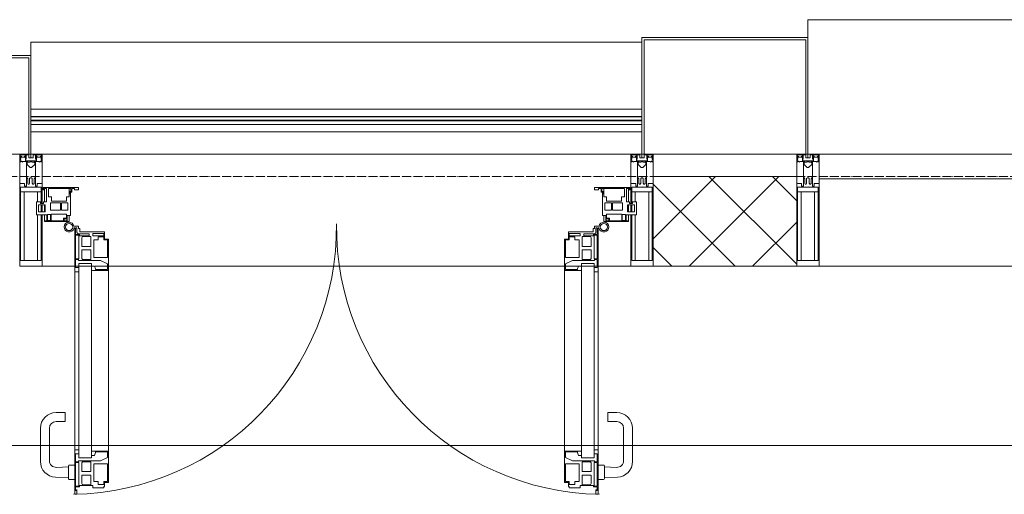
# Model space of a CAD drawing. Header units: millimetres. Extents: x 5617 to 132318, y 7718 to 193536.
# Tile 29 of 81: x 37488 to 39684, y 32391 to 33450. Entities that reach past the tile are written whole.
import ezdxf

# ---------------------------------------------------------------- set-up
doc = ezdxf.new("R2010")
doc.units = ezdxf.units.MM
doc.linetypes.add('ADSK_Линия сетки', pattern=[25, 20, -2.5, 0, -2.5])
for name, color, linetype, lineweight in [('Двери', 7, 'Continuous', 18), ('Импосты витража', 7, 'Continuous', 18), ('Колонны', 7, 'Continuous', 18), ('Ограждение', 7, 'Continuous', 18), ('Оси', 7, 'Continuous', 9), ('Панели витража', 7, 'Continuous', 18), ('Перекрытия', 7, 'Continuous', 18), ('Поручни', 7, 'Continuous', 18), ('Стены разрез', 7, 'Continuous', 40), ('Элементы узлов', 7, 'Continuous', 18)]:
    doc.layers.add(name, color=color, linetype=linetype, lineweight=lineweight)

# ---------------------------------------------------------------- blocks, each defined once
blk = doc.blocks.new('135_SLK_K4_AR_rvt-1-МКСС_К4_L13_45_000_')
at = {"layer": 'Перекрытия', "color": 253, "true_color": 0xaaaaaa}
blk.add_line((107950, 32500), (104550, 32500), dxfattribs=at)
blk = doc.blocks.new('System Panel - A_PAN_Glass-7513884-МКСС_К4_L13_45_000_')
at = {"layer": 'Панели витража', "color": 253, "lineweight": 5, "true_color": 0xaaaaaa}
for p, q in [((656.25, 0), (-656.25, 0)), ((-656.25, 0), (-656.25, -55)), ((656.25, -55), (656.25, 0)), ((-656.25, -55), (656.25, -55))]:
    blk.add_line(p, q, dxfattribs=at)
blk = doc.blocks.new('A_PAN_ALU_Door_Double - EXT_1_Double_EQ 6_3-7514601-МКСС_К4_L13_45_000_')
at = {"layer": 'Двери', "color": 253, "lineweight": 5, "true_color": 0xaaaaaa}
for p, q in [((-583.7, 659.3), (-583.7, 758.9)), ((-583.7, 758.9), (-578.6, 758.9)), ((-583.7, 659.3), (-583.7, 758.9)), ((-583.7, 758.9), (-578.6, 758.9)), ((-581.6, 750.3), (-581.6, 742.3)), ((-579.8, 750.3), (-581.6, 750.3)), ((-581.6, 750.3), (-581.6, 742.3)), ((-579.8, 750.3), (-581.6, 750.3)), ((-579.8, 748.9), (-579.8, 750.3)), ((-579.8, 748.9), (-579.8, 750.3)), ((-578.6, 748.9), (-579.8, 748.9)), ((-578.6, 748.9), (-579.8, 748.9)), ((-578.6, 758.9), (-578.6, 748.9)), ((-578.6, 758.9), (-578.6, 748.9)), ((583.7, 758.9), (578.6, 758.9)), ((578.6, 758.9), (578.6, 748.9)), ((583.7, 758.9), (578.6, 758.9)), ((578.6, 758.9), (578.6, 748.9)), ((578.6, 748.9), (579.8, 748.9)), ((578.6, 748.9), (579.8, 748.9)), ((579.8, 748.9), (579.8, 750.3)), ((579.8, 750.3), (581.6, 750.3)), ((579.8, 748.9), (579.8, 750.3)), ((579.8, 750.3), (581.6, 750.3)), ((581.6, 750.3), (581.6, 742.3)), ((581.6, 750.3), (581.6, 742.3)), ((583.7, 659.3), (583.7, 758.9)), ((583.7, 659.3), (583.7, 758.9)), ((-581.6, 742.3), (-572.9, 742.3)), ((-581.6, 742.3), (-572.9, 742.3)), ((-581.6, 740.6), (-581.6, 688.2)), ((-574.6, 740.6), (-581.6, 740.6)), ((-581.6, 740.6), (-581.6, 688.2)), ((-574.6, 740.6), (-581.6, 740.6)), ((-574.6, 688.2), (-574.6, 740.6)), ((-574.6, 688.2), (-574.6, 740.6)), ((-572.9, 742.3), (-572.9, 739.3)), ((-572.9, 742.3), (-572.9, 739.3)), ((-572.9, 739.3), (-543.6, 739.3)), ((-572.9, 739.3), (-543.6, 739.3)), ((-566.1, 737.5), (-567.6, 734.8)), ((-566.1, 737.5), (-567.6, 734.8)), ((-567.6, 734.8), (-567.6, 715.8)), ((-567.6, 734.8), (-567.6, 715.8)), ((-547.7, 737.5), (-566.1, 737.5)), ((-547.7, 737.5), (-566.1, 737.5)), ((-547.7, 715.8), (-547.7, 737.5)), ((-547.7, 715.8), (-547.7, 737.5)), ((-543.6, 744.8), (-518.6, 744.8)), ((-543.6, 739.3), (-543.6, 744.8)), ((-543.6, 744.8), (-518.6, 744.8)), ((-543.6, 739.3), (-543.6, 744.8)), ((-541.3, 730.5), (-541.3, 691)), ((-531.2, 730.5), (-541.3, 730.5)), ((-541.3, 730.5), (-541.3, 691)), ((-531.2, 730.5), (-541.3, 730.5)), ((-531.2, 737.1), (-531.2, 730.5)), ((-518.8, 737.1), (-531.2, 737.1)), ((-531.2, 737.1), (-531.2, 730.5)), ((-518.8, 737.1), (-531.2, 737.1)), ((-518.8, 730.6), (-518.8, 737.1)), ((-518.8, 730.6), (-518.8, 737.1)), ((-510.6, 730.6), (-518.8, 730.6)), ((-510.6, 730.6), (-518.8, 730.6)), ((-518.6, 744.8), (-518.6, 741.8)), ((-518.6, 744.8), (-518.6, 741.8)), ((-518.6, 741.8), (-517.1, 741.8)), ((-518.6, 741.8), (-517.1, 741.8)), ((-517.1, 741.8), (-517.1, 732.3)), ((-517.1, 741.8), (-517.1, 732.3)), ((-517.1, 732.3), (-508.2, 732.3)), ((-517.1, 732.3), (-508.2, 732.3)), ((-510.6, 691), (-510.6, 730.6)), ((-510.6, 691), (-510.6, 730.6)), ((-508.2, 732.3), (-508.2, 662.3)), ((-508.2, 732.3), (-508.2, 662.3)), ((517.1, 732.3), (508.2, 732.3)), ((508.2, 732.3), (508.2, 662.3)), ((517.1, 732.3), (508.2, 732.3)), ((508.2, 732.3), (508.2, 662.3)), ((510.6, 691), (510.6, 730.6)), ((510.6, 730.6), (518.8, 730.6)), ((510.6, 691), (510.6, 730.6)), ((510.6, 730.6), (518.8, 730.6)), ((518.6, 741.8), (517.1, 741.8)), ((517.1, 741.8), (517.1, 732.3)), ((518.6, 741.8), (517.1, 741.8)), ((517.1, 741.8), (517.1, 732.3)), ((543.6, 744.8), (518.6, 744.8)), ((518.6, 744.8), (518.6, 741.8)), ((543.6, 744.8), (518.6, 744.8)), ((518.6, 744.8), (518.6, 741.8)), ((518.8, 730.6), (518.8, 737.1)), ((518.8, 737.1), (531.2, 737.1)), ((518.8, 730.6), (518.8, 737.1)), ((518.8, 737.1), (531.2, 737.1)), ((531.2, 737.1), (531.2, 730.5)), ((531.2, 737.1), (531.2, 730.5)), ((531.2, 730.5), (541.3, 730.5)), ((531.2, 730.5), (541.3, 730.5)), ((541.3, 730.5), (541.3, 691)), ((541.3, 730.5), (541.3, 691)), ((543.6, 739.3), (543.6, 744.8)), ((543.6, 739.3), (543.6, 744.8)), ((572.9, 739.3), (543.6, 739.3)), ((572.9, 739.3), (543.6, 739.3)), ((547.7, 715.8), (547.7, 737.5)), ((547.7, 737.5), (566.1, 737.5)), ((547.7, 715.8), (547.7, 737.5)), ((547.7, 737.5), (566.1, 737.5)), ((566.1, 737.5), (567.6, 734.8)), ((566.1, 737.5), (567.6, 734.8)), ((567.6, 734.8), (567.6, 715.8)), ((567.6, 734.8), (567.6, 715.8)), ((581.6, 742.3), (572.9, 742.3)), ((572.9, 742.3), (572.9, 739.3)), ((581.6, 742.3), (572.9, 742.3)), ((572.9, 742.3), (572.9, 739.3)), ((574.6, 688.2), (574.6, 740.6)), ((574.6, 740.6), (581.6, 740.6)), ((574.6, 688.2), (574.6, 740.6)), ((574.6, 740.6), (581.6, 740.6)), ((581.6, 740.6), (581.6, 688.2)), ((581.6, 740.6), (581.6, 688.2)), ((-567.6, 715.8), (-547.7, 715.8)), ((-567.6, 715.8), (-547.7, 715.8)), ((-567.6, 708), (-567.6, 688.9)), ((-547.7, 708), (-567.6, 708)), ((-567.6, 708), (-567.6, 688.9)), ((-547.7, 708), (-567.6, 708)), ((-547.7, 686.3), (-547.7, 708)), ((-547.7, 686.3), (-547.7, 708)), ((567.6, 715.8), (547.7, 715.8)), ((567.6, 715.8), (547.7, 715.8)), ((547.7, 708), (567.6, 708)), ((547.7, 686.3), (547.7, 708)), ((547.7, 708), (567.6, 708)), ((547.7, 686.3), (547.7, 708)), ((567.6, 708), (567.6, 688.9)), ((567.6, 708), (567.6, 688.9)), ((-581.6, 688.2), (-574.6, 688.2)), ((-581.6, 688.2), (-574.6, 688.2)), ((-581.6, 686.5), (-581.6, 668.4)), ((-575.4, 686.5), (-581.6, 686.5)), ((-581.6, 686.5), (-581.6, 668.4)), ((-575.4, 686.5), (-581.6, 686.5)), ((-575.4, 684.5), (-575.4, 686.5)), ((-575.4, 684.5), (-575.4, 686.5)), ((-526.4, 684.5), (-575.4, 684.5)), ((-526.4, 684.5), (-575.4, 684.5)), ((-567.6, 688.9), (-566.1, 686.3)), ((-567.6, 688.9), (-566.1, 686.3)), ((-566.1, 686.3), (-547.7, 686.3)), ((-566.1, 686.3), (-547.7, 686.3)), ((-541.3, 691), (-510.6, 691)), ((-541.3, 691), (-510.6, 691)), ((-510.6, 676.8), (-526.4, 684.5)), ((-510.6, 676.8), (-526.4, 684.5)), ((541.3, 691), (510.6, 691)), ((541.3, 691), (510.6, 691)), ((510.6, 676.8), (526.4, 684.5)), ((510.6, 676.8), (526.4, 684.5)), ((526.4, 684.5), (575.4, 684.5)), ((526.4, 684.5), (575.4, 684.5)), ((566.1, 686.3), (547.7, 686.3)), ((566.1, 686.3), (547.7, 686.3)), ((567.6, 688.9), (566.1, 686.3)), ((567.6, 688.9), (566.1, 686.3)), ((581.6, 688.2), (574.6, 688.2)), ((581.6, 688.2), (574.6, 688.2)), ((575.4, 684.5), (575.4, 686.5)), ((575.4, 686.5), (581.6, 686.5)), ((575.4, 684.5), (575.4, 686.5)), ((575.4, 686.5), (581.6, 686.5)), ((581.6, 686.5), (581.6, 668.4)), ((581.6, 686.5), (581.6, 668.4)), ((-583.7, 244.2), (-583.7, 677.3)), ((-574.6, 659.3), (-583.7, 659.3)), ((-574.6, 659.3), (-583.7, 659.3)), ((-581.6, 668.4), (-574.6, 668.4)), ((-581.6, 668.4), (-574.6, 668.4)), ((-574.6, 677.3), (-546, 677.3)), ((-574.6, 244.2), (-574.6, 677.3)), ((-574.6, 668.4), (-574.6, 659.3)), ((-574.6, 668.4), (-574.6, 659.3)), ((-546, 677.3), (-546, 244.2)), ((-546, 672), (-539.3, 672)), ((-546, 662.3), (-546, 672)), ((-546, 672), (-539.3, 672)), ((-546, 662.3), (-546, 672)), ((-508.2, 662.3), (-546, 662.3)), ((-508.2, 662.3), (-546, 662.3)), ((-539.3, 672), (-537.1, 665.9)), ((-539.3, 672), (-537.1, 665.9)), ((-537.1, 665.9), (-537.1, 663.8)), ((-537.1, 665.9), (-537.1, 663.8)), ((-537.1, 663.8), (-510.6, 663.8)), ((-537.1, 663.8), (-510.6, 663.8)), ((-510.6, 663.8), (-510.6, 676.8)), ((-510.6, 663.8), (-510.6, 676.8)), ((-508.2, 662.3), (-508.2, 259.2)), ((508.2, 662.3), (546, 662.3)), ((508.2, 662.3), (546, 662.3)), ((508.2, 662.3), (508.2, 259.2)), ((510.6, 663.8), (510.6, 676.8)), ((510.6, 663.8), (510.6, 676.8)), ((537.1, 663.8), (510.6, 663.8)), ((537.1, 663.8), (510.6, 663.8)), ((539.3, 672), (537.1, 665.9)), ((539.3, 672), (537.1, 665.9)), ((537.1, 665.9), (537.1, 663.8)), ((537.1, 665.9), (537.1, 663.8)), ((546, 672), (539.3, 672)), ((546, 672), (539.3, 672)), ((546, 677.3), (546, 244.2)), ((574.6, 677.3), (546, 677.3)), ((546, 662.3), (546, 672)), ((546, 662.3), (546, 672)), ((574.6, 244.2), (574.6, 677.3)), ((581.6, 668.4), (574.6, 668.4)), ((574.6, 668.4), (574.6, 659.3)), ((581.6, 668.4), (574.6, 668.4)), ((574.6, 668.4), (574.6, 659.3)), ((574.6, 659.3), (583.7, 659.3)), ((574.6, 659.3), (583.7, 659.3)), ((583.7, 244.2), (583.7, 677.3)), ((-583.7, 262.2), (-574.6, 262.2)), ((-583.7, 164.2), (-583.7, 262.2)), ((-581.6, 253.1), (-581.6, 235.1)), ((-574.6, 253.1), (-581.6, 253.1)), ((-574.6, 262.2), (-574.6, 253.1)), ((-574.6, 244.2), (-546, 244.2)), ((-546, 259.2), (-508.2, 259.2)), ((-546, 249.6), (-546, 259.2)), ((-539.3, 249.6), (-546, 249.6)), ((-537.1, 255.7), (-539.3, 249.6)), ((-537.1, 257.7), (-537.1, 255.7)), ((-510.6, 257.7), (-537.1, 257.7)), ((-526.4, 237), (-510.6, 244.7)), ((-510.6, 244.7), (-510.6, 257.7)), ((-508.2, 259.2), (-508.2, 189.3)), ((546, 259.2), (508.2, 259.2)), ((508.2, 259.2), (508.2, 189.3)), ((510.6, 244.7), (510.6, 257.7)), ((510.6, 257.7), (537.1, 257.7)), ((526.4, 237), (510.6, 244.7)), ((537.1, 257.7), (537.1, 255.7)), ((537.1, 255.7), (539.3, 249.6)), ((539.3, 249.6), (546, 249.6)), ((546, 249.6), (546, 259.2)), ((574.6, 244.2), (546, 244.2)), ((583.7, 262.2), (574.6, 262.2)), ((574.6, 262.2), (574.6, 253.1)), ((574.6, 253.1), (581.6, 253.1)), ((581.6, 253.1), (581.6, 235.1)), ((583.7, 164.2), (583.7, 262.2)), ((-581.6, 235.1), (-575.4, 235.1)), ((-581.6, 233.4), (-581.6, 180.9)), ((-574.6, 233.4), (-581.6, 233.4)), ((-575.4, 237), (-526.4, 237)), ((-575.4, 235.1), (-575.4, 237)), ((-574.6, 180.9), (-574.6, 233.4)), ((-566.1, 235.3), (-567.6, 232.6)), ((-567.6, 232.6), (-567.6, 213.6)), ((-547.7, 235.3), (-566.1, 235.3)), ((-547.7, 213.6), (-547.7, 235.3)), ((-541.3, 230.6), (-541.3, 191)), ((-510.6, 230.6), (-541.3, 230.6)), ((-510.6, 191), (-510.6, 230.6)), ((510.6, 230.6), (541.3, 230.6)), ((510.6, 191), (510.6, 230.6)), ((575.4, 237), (526.4, 237)), ((541.3, 230.6), (541.3, 191)), ((547.7, 213.6), (547.7, 235.3)), ((547.7, 235.3), (566.1, 235.3)), ((566.1, 235.3), (567.6, 232.6)), ((567.6, 232.6), (567.6, 213.6)), ((574.6, 233.4), (581.6, 233.4)), ((574.6, 180.9), (574.6, 233.4)), ((575.4, 235.1), (575.4, 237)), ((581.6, 235.1), (575.4, 235.1)), ((581.6, 233.4), (581.6, 180.9)), ((-567.6, 213.6), (-547.7, 213.6)), ((-567.6, 205.7), (-567.6, 186.7)), ((-547.7, 205.7), (-567.6, 205.7)), ((-547.7, 184), (-547.7, 205.7)), ((567.6, 213.6), (547.7, 213.6)), ((547.7, 205.7), (567.6, 205.7)), ((547.7, 184), (547.7, 205.7)), ((567.6, 205.7), (567.6, 186.7)), ((-581.6, 180.9), (-574.6, 180.9)), ((-581.6, 179.2), (-581.6, 164.2)), ((-572.9, 179.2), (-581.6, 179.2)), ((-575.5, 177.5), (-551.3, 177.5)), ((-572.9, 182.2), (-572.9, 179.2)), ((-551.3, 182.2), (-572.9, 182.2)), ((-567.6, 186.7), (-566.1, 184)), ((-566.1, 184), (-547.7, 184)), ((-551.3, 177.5), (-551.3, 182.2)), ((-543.6, 182.2), (-543.6, 176.7)), ((-518.6, 182.2), (-543.6, 182.2)), ((-543.6, 176.7), (-518.6, 176.7)), ((-541.3, 191), (-531.2, 191)), ((-531.2, 191), (-531.2, 184.4)), ((-531.2, 184.4), (-518.8, 184.4)), ((-518.8, 191), (-510.6, 191)), ((-518.8, 184.4), (-518.8, 191)), ((-518.6, 176.7), (-518.6, 182.2)), ((-517.1, 189.3), (-517.1, 173.3)), ((-508.2, 189.3), (-517.1, 189.3)), ((508.2, 189.3), (517.1, 189.3)), ((518.8, 191), (510.6, 191)), ((517.1, 189.3), (517.1, 173.3)), ((518.6, 182.2), (543.6, 182.2)), ((518.6, 176.7), (518.6, 182.2)), ((543.6, 176.7), (518.6, 176.7)), ((518.8, 184.4), (518.8, 191)), ((531.2, 184.4), (518.8, 184.4)), ((541.3, 191), (531.2, 191)), ((531.2, 191), (531.2, 184.4)), ((543.6, 182.2), (543.6, 176.7)), ((566.1, 184), (547.7, 184)), ((551.3, 177.5), (551.3, 182.2)), ((551.3, 182.2), (572.9, 182.2)), ((575.5, 177.5), (551.3, 177.5)), ((567.6, 186.7), (566.1, 184)), ((572.9, 182.2), (572.9, 179.2)), ((572.9, 179.2), (581.6, 179.2)), ((581.6, 180.9), (574.6, 180.9)), ((581.6, 179.2), (581.6, 164.2)), ((-575.1, 160.7), (-585.4, 160.7)), ((-581.6, 164.2), (-578.6, 164.2)), ((-578.6, 164.2), (-578.6, 174.5)), ((-575.1, 165.6), (-575.1, 160.7)), ((-572.4, 165.6), (-575.1, 165.6)), ((-572.4, 173.3), (-572.4, 165.6)), ((-517.1, 173.3), (-572.4, 173.3)), ((517.1, 173.3), (572.4, 173.3)), ((572.4, 173.3), (572.4, 165.6)), ((572.4, 165.6), (575.1, 165.6)), ((575.1, 165.6), (575.1, 160.7)), ((575.1, 160.7), (585.4, 160.7)), ((578.6, 164.2), (578.6, 174.5)), ((581.6, 164.2), (578.6, 164.2))]:
    blk.add_line(p, q, dxfattribs=at)
at = {"layer": 'Двери', "lineweight": 5}
for p, q in [((-583.6, 726), (-595.1, 726)), ((583.6, 726), (595.1, 726)), ((-597.6, 721.7), (-626.4, 720.7)), ((-597.6, 723.5), (-597.6, 696)), ((597.6, 723.5), (597.6, 696)), ((597.6, 721.7), (626.4, 720.7)), ((-660.1, 685.7), (-660.1, 611.5)), ((-640.1, 611.5), (-640.1, 683.8)), ((-624.5, 698.8), (-597.6, 697.7)), ((-595.1, 693.5), (-583.6, 693.5)), ((595.1, 693.5), (583.6, 693.5)), ((624.5, 698.8), (597.6, 697.7)), ((640.1, 611.5), (640.1, 683.8)), ((660.1, 685.7), (660.1, 611.5)), ((-605.1, 596.5), (-625.1, 596.5)), ((-605.1, 576.5), (-605.1, 596.5)), ((605.1, 576.5), (605.1, 596.5)), ((605.1, 596.5), (625.1, 596.5)), ((-625.1, 576.5), (-605.1, 576.5)), ((625.1, 576.5), (605.1, 576.5))]:
    blk.add_line(p, q, dxfattribs=at)
at = {"layer": 'Двери', "color": 254, "lineweight": 5, "true_color": 0xd4d4d4}
for centre, start, end in [((-596.2, 162.6), 359.296, 89.0613), ((596.2, 162.6), 90.9387, 180.704)]:
    blk.add_arc(centre, 596.2, start, end, dxfattribs=at)
at = {"layer": 'Двери', "lineweight": 5}
for centre, radius, start, end in [((-595.1, 723.5), 2.5, 90, 180), ((595.1, 723.5), 2.5, 360, 90), ((-625.1, 685.7), 35, 92.1945, 180), ((625.1, 685.7), 35, 360, 87.8055), ((-625.1, 683.8), 15, 87.8056, 180), ((-595.1, 696), 2.5, 180, 270), ((595.1, 696), 2.5, 270, 360), ((625.1, 683.8), 15, 0, 92.1944), ((-625.1, 611.5), 35, 180, 270), ((-625.1, 611.5), 15, 180, 270), ((625.1, 611.5), 35, 270, 360), ((625.1, 611.5), 15, 270, 360)]:
    blk.add_arc(centre, radius, start, end, dxfattribs=at)
at = {"layer": 'Двери', "color": 253, "lineweight": 5, "true_color": 0xaaaaaa}
for centre, radius, start, end in [((-575.5, 174.5), 3, 90, 180), ((575.5, 174.5), 3, 360, 90), ((-596.2, 162.7), 11, 16.047, 350.0284), ((-596.2, 162.6), 8, 90, 270), ((-596.2, 162.6), 8, 270, 90), ((-583.7, 166.3), 2.03, 196.0721, 270), ((583.7, 166.3), 2.03, 270, 343.9279), ((596.2, 162.7), 11, 189.9716, 163.953), ((596.2, 162.6), 8, 90, 270), ((596.2, 162.6), 8, 270, 90)]:
    blk.add_arc(centre, radius, start, end, dxfattribs=at)
at = {"layer": 'Панели витража', "color": 253, "lineweight": 5, "true_color": 0xaaaaaa}
for p, q in [((-645.9, 135.1), (-669.2, 135.1)), ((-669.2, 135.1), (-669.2, 106.6)), ((-600.3, 150), (-651.2, 150)), ((-651.2, 150), (-651.2, 148.5)), ((-651.2, 148.5), (-645.9, 148.5)), ((-651.2, 148.5), (-651.2, 135.1)), ((-645.9, 148.5), (-645.9, 135.1)), ((-644.3, 134.5), (-644.3, 148.2)), ((-644.3, 148.2), (-637.3, 148.2)), ((-637.3, 134.5), (-644.3, 134.5)), ((-637.3, 148.2), (-637.3, 134.5)), ((-635.9, 134.2), (-635.9, 148.4)), ((-635.9, 148.4), (-608.9, 148.4)), ((-601.9, 134.2), (-635.9, 134.2)), ((-608.9, 148.4), (-608.9, 142.8)), ((-608.9, 142.8), (-601.9, 142.8)), ((-607.5, 148.7), (-601.5, 148.7)), ((-607.5, 144.4), (-607.5, 148.7)), ((-601.5, 144.4), (-607.5, 144.4)), ((-601.9, 142.8), (-601.9, 134.2)), ((-601.5, 148.7), (-601.5, 144.4)), ((-600.3, 136.5), (-600.3, 150)), ((-596.2, 150), (-600.3, 150)), ((-593.3, 136.5), (-600.3, 136.5)), ((-596.2, 136.5), (-596.2, 150)), ((-593.3, 84.8), (-593.3, 136.5)), ((600.3, 136.5), (593.3, 136.5)), ((593.3, 136.5), (593.3, 84.8)), ((596.2, 150), (596.2, 136.5)), ((600.3, 150), (596.2, 150)), ((651.2, 150), (600.3, 150)), ((600.3, 150), (600.3, 136.5)), ((601.5, 144.4), (601.5, 148.7)), ((601.5, 148.7), (607.5, 148.7)), ((607.5, 144.4), (601.5, 144.4)), ((601.9, 134.2), (601.9, 142.8)), ((601.9, 142.8), (608.9, 142.8)), ((635.9, 134.2), (601.9, 134.2)), ((607.5, 148.7), (607.5, 144.4)), ((608.9, 142.8), (608.9, 148.4)), ((608.9, 148.4), (635.9, 148.4)), ((635.9, 148.4), (635.9, 134.2)), ((637.3, 148.2), (644.3, 148.2)), ((637.3, 134.5), (637.3, 148.2)), ((644.3, 134.5), (637.3, 134.5)), ((644.3, 148.2), (644.3, 134.5)), ((645.9, 135.1), (645.9, 148.5)), ((645.9, 148.5), (651.2, 148.5)), ((669.2, 135.1), (645.9, 135.1)), ((651.2, 148.5), (651.2, 150)), ((651.2, 135.1), (651.2, 148.5)), ((669.2, 106.6), (669.2, 135.1)), ((-664.2, 113.4), (-664.2, 128.4)), ((-664.2, 128.4), (-649.2, 128.4)), ((-649.2, 113.4), (-664.2, 113.4)), ((-660.2, 106.6), (-660.2, 110.1)), ((-660.2, 110.1), (-653.3, 110.1)), ((-653.3, 110.1), (-653.3, 106.6)), ((-651.2, 128.4), (-651.2, 113.4)), ((-649.2, 128.4), (-649.2, 113.4)), ((-637.8, 108.8), (-637.8, 125)), ((-637.8, 125), (-615.2, 125)), ((-615.2, 125), (-615.2, 108.8)), ((-613, 108.8), (-613, 125)), ((-613, 125), (-598.7, 125)), ((-598.7, 125), (-598.7, 108.8)), ((598.7, 125), (613, 125)), ((598.7, 108.8), (598.7, 125)), ((613, 125), (613, 108.8)), ((615.2, 125), (637.8, 125)), ((615.2, 108.8), (615.2, 125)), ((637.8, 125), (637.8, 108.8)), ((649.2, 128.4), (664.2, 128.4)), ((649.2, 113.4), (649.2, 128.4)), ((664.2, 113.4), (649.2, 113.4)), ((651.2, 113.4), (651.2, 128.4)), ((653.3, 106.6), (653.3, 110.1)), ((653.3, 110.1), (660.2, 110.1)), ((660.2, 110.1), (660.2, 106.6)), ((664.2, 128.4), (664.2, 113.4)), ((-669.2, 106.6), (-660.2, 106.6)), ((-653.3, 106.6), (-646.3, 106.6)), ((-651.2, 106.6), (-651.2, 76.7)), ((-646.3, 106.6), (-646.3, 76.7)), ((-642.4, 76.3), (-642.4, 95.5)), ((-642.4, 95.5), (-635.3, 95.5)), ((-615.2, 108.8), (-637.8, 108.8)), ((-635.3, 95.5), (-635.3, 105)), ((-635.3, 105), (-602.1, 105)), ((-598.7, 108.8), (-613, 108.8)), ((-602.1, 105), (-602.1, 95.5)), ((-602.1, 95.5), (-595.8, 95.5)), ((-596.2, 76.2), (-596.2, 95.5)), ((-595.8, 95.5), (-595.8, 89)), ((-595.8, 89), (-595, 88.2)), ((-595, 88.2), (-595, 83.1)), ((595, 88.2), (595.8, 89)), ((595, 83.1), (595, 88.2)), ((595.8, 89), (595.8, 95.5)), ((595.8, 95.5), (602.1, 95.5)), ((596.2, 95.5), (596.2, 76.2)), ((613, 108.8), (598.7, 108.8)), ((602.1, 95.5), (602.1, 105)), ((602.1, 105), (635.3, 105)), ((637.8, 108.8), (615.2, 108.8)), ((635.3, 105), (635.3, 95.5)), ((635.3, 95.5), (642.4, 95.5)), ((642.4, 95.5), (642.4, 76.3)), ((646.3, 76.7), (646.3, 106.6)), ((646.3, 106.6), (653.3, 106.6)), ((651.2, 76.7), (651.2, 106.6)), ((660.2, 106.6), (669.2, 106.6)), ((-652.8, 79.5), (-654.3, 79.5)), ((-654.3, 79.5), (-654.3, 74.5)), ((-654.3, 74.5), (-575.3, 74.5)), ((-652.8, 76.7), (-652.8, 79.5)), ((-646.3, 76.7), (-652.8, 76.7)), ((-592, 76.3), (-642.4, 76.3)), ((-595, 83.1), (-592, 83.1)), ((-590.3, 84.8), (-593.3, 84.8)), ((-592, 83.1), (-592, 76.3)), ((-590.3, 76.5), (-590.3, 84.8)), ((-583.9, 76.5), (-590.3, 76.5)), ((-575.3, 79.5), (-583.9, 79.5)), ((-583.9, 79.5), (-583.9, 76.5)), ((-575.3, 74.5), (-575.3, 79.5)), ((583.9, 79.5), (575.3, 79.5)), ((575.3, 79.5), (575.3, 74.5)), ((575.3, 74.5), (654.3, 74.5)), ((583.9, 76.5), (583.9, 79.5)), ((590.3, 76.5), (583.9, 76.5)), ((593.3, 84.8), (590.3, 84.8)), ((590.3, 84.8), (590.3, 76.5)), ((592, 76.3), (592, 83.1)), ((592, 83.1), (595, 83.1)), ((642.4, 76.3), (592, 76.3)), ((652.8, 76.7), (646.3, 76.7)), ((654.3, 79.5), (652.8, 79.5)), ((652.8, 79.5), (652.8, 76.7)), ((654.3, 74.5), (654.3, 79.5))]:
    blk.add_line(p, q, dxfattribs=at)
blk = doc.blocks.new('Rectangular Mullion - R_StandardFrame_50Wx250H-V86-МКСС_К4_L13_45_000_')
at = {"layer": 'Импосты витража', "color": 253, "lineweight": 5, "true_color": 0xaaaaaa}
blk.add_line((127540, 32900), (126227.5, 32900), dxfattribs=at)
blk = doc.blocks.new('Rectangular Mullion - R_StandardFrame_50Wx250H-V87-МКСС_К4_L13_45_000_')
at = {"layer": 'Импосты витража', "color": 253, "lineweight": 5, "true_color": 0xaaaaaa}
for p, q in [((105940, 33150), (104627.5, 33150)), ((104700, 32900), (104627.5, 32900)), ((104737.8, 32900), (104702.1, 32900)), ((104773.2, 32900), (104745.6, 32900)), ((105792, 32900), (104775.5, 32900)), ((105822.9, 32900), (105794.3, 32900)), ((105865.4, 32900), (105829.7, 32900)), ((105940, 32900), (105867.5, 32900))]:
    blk.add_line(p, q, dxfattribs=at)
blk = doc.blocks.new('Rectangular Mullion - 50Wx250H-V60-МКСС_К4_L13_45_000_')
at = {"layer": 'Элементы узлов', "color": 253, "lineweight": 5, "true_color": 0xaaaaaa}
for p, q in [((-25, 65.2), (-25, 250)), ((-25, 250), (0, 250)), ((25, 250), (0, 250)), ((25, 135.1), (25, 250)), ((-23, 237.3), (0, 237.3)), ((-23, 237.3), (-23, 73.6)), ((-14.9, 84), (-14.9, 237.3)), ((23, 237.3), (0, 237.3)), ((14.9, 135.1), (14.9, 237.3)), ((23, 237.3), (23, 135.1)), ((23, 128.4), (23, 113.4)), ((23, 110.1), (23, 73.6)), ((25, 113.4), (25, 128.4)), ((25, 65.2), (25, 110.1)), ((14.9, 84), (14.9, 106.6)), ((0, 84), (-23, 84)), ((-0.5, 73.6), (-23, 73.6)), ((-14, 71.3), (-14, 65.2)), ((-10, 71.3), (-14, 71.3)), ((-10, 53), (-10, 71.3)), ((-7, 65.2), (-5.9, 67.3)), ((-4.1, 67.3), (-5.9, 67.3)), ((-4.1, 67.3), (-2.9, 65.1)), ((0, 84), (23, 84)), ((0.5, 73.6), (23, 73.6)), ((4.1, 67.3), (2.9, 65.1)), ((4.1, 67.3), (5.9, 67.3)), ((7, 65.2), (5.9, 67.3)), ((10, 71.3), (14, 71.3)), ((10, 53), (10, 71.3)), ((14, 71.3), (14, 65.2)), ((-14, 65.2), (-25, 65.2)), ((-8.7, 53), (-10, 53)), ((-10, 53), (-10, 17)), ((-8.7, 53), (-7, 54.7)), ((-7, 65.2), (-7, 54.7)), ((-2.9, 65.1), (-2.9, 54.6)), ((-1.3, 53), (-2.9, 54.6)), ((0, 53), (-1.3, 53)), ((0, 53), (1.3, 53)), ((1.3, 53), (2.9, 54.6)), ((2.9, 65.1), (2.9, 54.6)), ((7, 65.2), (7, 54.7)), ((8.7, 53), (7, 54.7)), ((8.7, 53), (10, 53)), ((10, 53), (10, 17)), ((14, 65.2), (25, 65.2)), ((-8.5, 23), (-1.5, 30)), ((-8.5, 18.5), (-8.5, 23)), ((-1.5, 30), (0, 30)), ((1.5, 30), (0, 30)), ((8.5, 23), (1.5, 30)), ((8.5, 18.5), (8.5, 23)), ((-23.8, 14.6), (-25, 14.2)), ((-25, 0), (-25, 14.2)), ((-22.3, 17), (-23.8, 17)), ((-23.8, 17), (-23.8, 14.6)), ((-22.5, 10.6), (-23.8, 14.6)), ((-22.5, 10.6), (-23.7, 9.9)), ((-23.7, 1.3), (-23.7, 9.9)), ((-23.7, 1.3), (-11.8, 1.3)), ((-23.2, 10.2), (-22.5, 8)), ((-22.5, 8), (-22.5, 4.5)), ((-21.3, 4.5), (-22.5, 4.5)), ((-22.3, 17), (-22.3, 16)), ((-22.3, 16), (-21.3, 16)), ((-19, 17.6), (-21.3, 16)), ((-21.3, 4.5), (-21.3, 6.5)), ((-21.3, 6.5), (-14.2, 6.5)), ((-18.4, 16.6), (-19, 17.6)), ((-7.4, 16.6), (-18.4, 16.6)), ((-14.2, 6.5), (-14.2, 4.5)), ((-13.2, 4.5), (-14.2, 4.5)), ((-13.2, 4.5), (-12.2, 7.2)), ((-12.7, 7.6), (-11.3, 11.4)), ((-12.7, 7.6), (-11.8, 6.9)), ((-12.2, 9), (-12.2, 14.8)), ((-12.2, 14.8), (0, 14.8)), ((-11.8, 1.3), (-11.8, 6.9)), ((-10.5, 11.2), (-11.3, 11.4)), ((-10.5, 1.5), (-10.5, 11.2)), ((-4.8, 1.5), (-10.5, 1.5)), ((-10, 17), (-7.5, 17)), ((-7.5, 18.5), (-8.5, 18.5)), ((-7.5, 17), (-7.5, 18.5)), ((-7.4, 18), (-7.4, 16.6)), ((-2.6, 18), (-7.4, 18)), ((0, 8), (-4.8, 8)), ((-4.8, 1.5), (-4.8, 8)), ((-2.6, 18), (-2.6, 16.8)), ((-2.6, 16.8), (0, 16.8)), ((2.6, 16.8), (0, 16.8)), ((0, 14.8), (0, 16.8)), ((0, 14.8), (0, 16.8)), ((12.2, 14.8), (0, 14.8)), ((0, 0), (0, 8)), ((0, 8), (4.8, 8)), ((0, 0), (0, 8)), ((2.6, 18), (2.6, 16.8)), ((2.6, 18), (7.4, 18)), ((4.8, 1.5), (4.8, 8)), ((4.8, 1.5), (10.5, 1.5)), ((7.4, 18), (7.4, 16.6)), ((7.4, 16.6), (18.4, 16.6)), ((7.5, 18.5), (8.5, 18.5)), ((7.5, 17), (7.5, 18.5)), ((10, 17), (7.5, 17)), ((10.5, 11.2), (11.3, 11.4)), ((10.5, 1.5), (10.5, 11.2)), ((12.7, 7.6), (11.3, 11.4)), ((12.7, 7.6), (11.8, 6.9)), ((11.8, 1.3), (11.8, 6.9)), ((23.7, 1.3), (11.8, 1.3)), ((12.2, 9), (12.2, 14.8)), ((13.2, 4.5), (12.2, 7.2)), ((13.2, 4.5), (14.2, 4.5)), ((21.3, 6.5), (14.2, 6.5)), ((14.2, 6.5), (14.2, 4.5)), ((18.4, 16.6), (19, 17.6)), ((19, 17.6), (21.3, 16)), ((22.3, 16), (21.3, 16)), ((21.3, 4.5), (21.3, 6.5)), ((21.3, 4.5), (22.5, 4.5)), ((22.3, 17), (22.3, 16)), ((22.3, 17), (23.8, 17)), ((22.5, 10.6), (23.8, 14.6)), ((22.5, 10.6), (23.7, 9.9)), ((23.2, 10.2), (22.5, 8)), ((22.5, 8), (22.5, 4.5)), ((23.7, 1.3), (23.7, 9.9)), ((23.8, 17), (23.8, 14.6)), ((23.8, 14.6), (25, 14.2)), ((25, 0), (25, 14.2)), ((-25, 0), (0, 0)), ((25, 0), (0, 0))]:
    blk.add_line(p, q, dxfattribs=at)
for centre, start, end in [((-0.5, 73.1), 360, 90), ((0.5, 73.1), 90, 180)]:
    blk.add_arc(centre, 0.5, start, end, dxfattribs=at)
blk = doc.blocks.new('Rectangular Mullion - R_StandardFrame_50Wx250H-V84-МКСС_К4_L13_45_000_')
at = {"layer": 'Импосты витража', "color": 253, "lineweight": 5, "true_color": 0xaaaaaa}
for p, q in [((-25, 0), (-25, 250)), ((-25, 250), (25, 250)), ((25, 250), (25, 135.1)), ((25, 128.4), (25, 113.4)), ((25, 110.1), (25, 0)), ((-5, 0), (-25, 0)), ((25, 0), (0, 0))]:
    blk.add_line(p, q, dxfattribs=at)
blk = doc.blocks.new('Rectangular Mullion - 50Wx250H-V62-МКСС_К4_L13_45_000_')
at = {"layer": 'Элементы узлов', "color": 253, "lineweight": 5, "true_color": 0xaaaaaa}
for p, q in [((-25, 135.1), (-25, 250)), ((-25, 250), (0, 250)), ((25, 250), (0, 250)), ((25, 65.2), (25, 250)), ((-23, 237.3), (0, 237.3)), ((-23, 237.3), (-23, 135.1)), ((-14.9, 135.1), (-14.9, 237.3)), ((23, 237.3), (0, 237.3)), ((14.9, 84), (14.9, 237.3)), ((23, 237.3), (23, 73.6)), ((-25, 113.4), (-25, 128.4)), ((-25, 65.2), (-25, 110.1)), ((-23, 128.4), (-23, 113.4)), ((-23, 110.1), (-23, 73.6)), ((-14.9, 84), (-14.9, 106.6)), ((0, 84), (-23, 84)), ((-0.5, 73.6), (-23, 73.6)), ((-14, 71.3), (-14, 65.2)), ((-10, 71.3), (-14, 71.3)), ((-10, 53), (-10, 71.3)), ((-7, 65.2), (-5.9, 67.3)), ((-4.1, 67.3), (-5.9, 67.3)), ((-4.1, 67.3), (-2.9, 65.1)), ((0, 84), (23, 84)), ((0.5, 73.6), (23, 73.6)), ((4.1, 67.3), (2.9, 65.1)), ((4.1, 67.3), (5.9, 67.3)), ((7, 65.2), (5.9, 67.3)), ((10, 71.3), (14, 71.3)), ((10, 53), (10, 71.3)), ((14, 71.3), (14, 65.2)), ((-14, 65.2), (-25, 65.2)), ((-8.7, 53), (-10, 53)), ((-10, 53), (-10, 17)), ((-8.7, 53), (-7, 54.7)), ((-7, 65.2), (-7, 54.7)), ((-2.9, 65.1), (-2.9, 54.6)), ((-1.3, 53), (-2.9, 54.6)), ((0, 53), (-1.3, 53)), ((0, 53), (1.3, 53)), ((1.3, 53), (2.9, 54.6)), ((2.9, 65.1), (2.9, 54.6)), ((7, 65.2), (7, 54.7)), ((8.7, 53), (7, 54.7)), ((8.7, 53), (10, 53)), ((10, 53), (10, 17)), ((14, 65.2), (25, 65.2)), ((-8.5, 23), (-1.5, 30)), ((-8.5, 18.5), (-8.5, 23)), ((-1.5, 30), (0, 30)), ((1.5, 30), (0, 30)), ((8.5, 23), (1.5, 30)), ((8.5, 18.5), (8.5, 23)), ((-23.8, 14.6), (-25, 14.2)), ((-25, 0), (-25, 14.2)), ((-22.3, 17), (-23.8, 17)), ((-23.8, 17), (-23.8, 14.6)), ((-22.5, 10.6), (-23.8, 14.6)), ((-22.5, 10.6), (-23.7, 9.9)), ((-23.7, 1.3), (-23.7, 9.9)), ((-23.7, 1.3), (-11.8, 1.3)), ((-23.2, 10.2), (-22.5, 8)), ((-22.5, 8), (-22.5, 4.5)), ((-21.3, 4.5), (-22.5, 4.5)), ((-22.3, 17), (-22.3, 16)), ((-22.3, 16), (-21.3, 16)), ((-19, 17.6), (-21.3, 16)), ((-21.3, 4.5), (-21.3, 6.5)), ((-21.3, 6.5), (-14.2, 6.5)), ((-18.4, 16.6), (-19, 17.6)), ((-7.4, 16.6), (-18.4, 16.6)), ((-14.2, 6.5), (-14.2, 4.5)), ((-13.2, 4.5), (-14.2, 4.5)), ((-13.2, 4.5), (-12.2, 7.2)), ((-12.7, 7.6), (-11.3, 11.4)), ((-12.7, 7.6), (-11.8, 6.9)), ((-12.2, 9), (-12.2, 14.8)), ((-12.2, 14.8), (0, 14.8)), ((-11.8, 1.3), (-11.8, 6.9)), ((-10.5, 11.2), (-11.3, 11.4)), ((-10.5, 1.5), (-10.5, 11.2)), ((-4.8, 1.5), (-10.5, 1.5)), ((-10, 17), (-7.5, 17)), ((-7.5, 18.5), (-8.5, 18.5)), ((-7.5, 17), (-7.5, 18.5)), ((-7.4, 18), (-7.4, 16.6)), ((-2.6, 18), (-7.4, 18)), ((0, 8), (-4.8, 8)), ((-4.8, 1.5), (-4.8, 8)), ((-2.6, 18), (-2.6, 16.8)), ((-2.6, 16.8), (0, 16.8)), ((2.6, 16.8), (0, 16.8)), ((0, 14.8), (0, 16.8)), ((0, 14.8), (0, 16.8)), ((12.2, 14.8), (0, 14.8)), ((0, 0), (0, 8)), ((0, 8), (4.8, 8)), ((0, 0), (0, 8)), ((2.6, 18), (2.6, 16.8)), ((2.6, 18), (7.4, 18)), ((4.8, 1.5), (4.8, 8)), ((4.8, 1.5), (10.5, 1.5)), ((7.4, 18), (7.4, 16.6)), ((7.4, 16.6), (18.4, 16.6)), ((7.5, 18.5), (8.5, 18.5)), ((7.5, 17), (7.5, 18.5)), ((10, 17), (7.5, 17)), ((10.5, 11.2), (11.3, 11.4)), ((10.5, 1.5), (10.5, 11.2)), ((12.7, 7.6), (11.3, 11.4)), ((12.7, 7.6), (11.8, 6.9)), ((11.8, 1.3), (11.8, 6.9)), ((23.7, 1.3), (11.8, 1.3)), ((12.2, 9), (12.2, 14.8)), ((13.2, 4.5), (12.2, 7.2)), ((13.2, 4.5), (14.2, 4.5)), ((21.3, 6.5), (14.2, 6.5)), ((14.2, 6.5), (14.2, 4.5)), ((18.4, 16.6), (19, 17.6)), ((19, 17.6), (21.3, 16)), ((22.3, 16), (21.3, 16)), ((21.3, 4.5), (21.3, 6.5)), ((21.3, 4.5), (22.5, 4.5)), ((22.3, 17), (22.3, 16)), ((22.3, 17), (23.8, 17)), ((22.5, 10.6), (23.8, 14.6)), ((22.5, 10.6), (23.7, 9.9)), ((23.2, 10.2), (22.5, 8)), ((22.5, 8), (22.5, 4.5)), ((23.7, 1.3), (23.7, 9.9)), ((23.8, 17), (23.8, 14.6)), ((23.8, 14.6), (25, 14.2)), ((25, 0), (25, 14.2)), ((-25, 0), (0, 0)), ((25, 0), (0, 0))]:
    blk.add_line(p, q, dxfattribs=at)
for centre, start, end in [((-0.5, 73.1), 360, 90), ((0.5, 73.1), 90, 180)]:
    blk.add_arc(centre, 0.5, start, end, dxfattribs=at)
blk = doc.blocks.new('Rectangular Mullion - R_StandardFrame_50Wx250H-V81-МКСС_К4_L13_45_000_')
at = {"layer": 'Импосты витража', "color": 253, "lineweight": 5, "true_color": 0xaaaaaa}
for p, q in [((-25, 135.1), (-25, 250)), ((-25, 250), (25, 250)), ((25, 250), (25, 0)), ((-25, 113.4), (-25, 128.4)), ((-25, 0), (-25, 110.1)), ((0, 0), (-25, 0)), ((25, 0), (5, 0))]:
    blk.add_line(p, q, dxfattribs=at)
blk = doc.blocks.new('Rectangular Mullion - 50Wx250H-2623690-МКСС_К4_L13_45_000_')
at = {"layer": 'Элементы узлов', "color": 253, "lineweight": 5, "true_color": 0xaaaaaa}
for p, q in [((-25, 65.2), (-25, 250)), ((-25, 250), (0, 250)), ((25, 250), (0, 250)), ((25, 65.2), (25, 250)), ((-23, 237.3), (0, 237.3)), ((-23, 237.3), (-23, 73.6)), ((-14.9, 84), (-14.9, 237.3)), ((23, 237.3), (0, 237.3)), ((14.9, 84), (14.9, 237.3)), ((23, 237.3), (23, 73.6)), ((0, 84), (-23, 84)), ((-0.5, 73.6), (-23, 73.6)), ((-14, 71.3), (-14, 65.2)), ((-10, 71.3), (-14, 71.3)), ((-10, 53), (-10, 71.3)), ((-7, 65.2), (-5.9, 67.3)), ((-4.1, 67.3), (-5.9, 67.3)), ((-4.1, 67.3), (-2.9, 65.1)), ((0, 84), (23, 84)), ((0.5, 73.6), (23, 73.6)), ((4.1, 67.3), (2.9, 65.1)), ((4.1, 67.3), (5.9, 67.3)), ((7, 65.2), (5.9, 67.3)), ((10, 71.3), (14, 71.3)), ((10, 53), (10, 71.3)), ((14, 71.3), (14, 65.2)), ((-14, 65.2), (-25, 65.2)), ((-8.7, 53), (-10, 53)), ((-10, 53), (-10, 17)), ((-8.7, 53), (-7, 54.7)), ((-7, 65.2), (-7, 54.7)), ((-2.9, 65.1), (-2.9, 54.6)), ((-1.3, 53), (-2.9, 54.6)), ((0, 53), (-1.3, 53)), ((0, 53), (1.3, 53)), ((1.3, 53), (2.9, 54.6)), ((2.9, 65.1), (2.9, 54.6)), ((7, 65.2), (7, 54.7)), ((8.7, 53), (7, 54.7)), ((8.7, 53), (10, 53)), ((10, 53), (10, 17)), ((14, 65.2), (25, 65.2)), ((-8.5, 23), (-1.5, 30)), ((-8.5, 18.5), (-8.5, 23)), ((-1.5, 30), (0, 30)), ((1.5, 30), (0, 30)), ((8.5, 23), (1.5, 30)), ((8.5, 18.5), (8.5, 23)), ((-23.8, 14.6), (-25, 14.2)), ((-25, 0), (-25, 14.2)), ((-22.3, 17), (-23.8, 17)), ((-23.8, 17), (-23.8, 14.6)), ((-22.5, 10.6), (-23.8, 14.6)), ((-22.5, 10.6), (-23.7, 9.9)), ((-23.7, 1.3), (-23.7, 9.9)), ((-23.7, 1.3), (-11.8, 1.3)), ((-23.2, 10.2), (-22.5, 8)), ((-22.5, 8), (-22.5, 4.5)), ((-21.3, 4.5), (-22.5, 4.5)), ((-22.3, 17), (-22.3, 16)), ((-22.3, 16), (-21.3, 16)), ((-19, 17.6), (-21.3, 16)), ((-21.3, 4.5), (-21.3, 6.5)), ((-21.3, 6.5), (-14.2, 6.5)), ((-18.4, 16.6), (-19, 17.6)), ((-7.4, 16.6), (-18.4, 16.6)), ((-14.2, 6.5), (-14.2, 4.5)), ((-13.2, 4.5), (-14.2, 4.5)), ((-13.2, 4.5), (-12.2, 7.2)), ((-12.7, 7.6), (-11.3, 11.4)), ((-12.7, 7.6), (-11.8, 6.9)), ((-12.2, 9), (-12.2, 14.8)), ((-12.2, 14.8), (0, 14.8)), ((-11.8, 1.3), (-11.8, 6.9)), ((-10.5, 11.2), (-11.3, 11.4)), ((-10.5, 1.5), (-10.5, 11.2)), ((-4.8, 1.5), (-10.5, 1.5)), ((-10, 17), (-7.5, 17)), ((-7.5, 18.5), (-8.5, 18.5)), ((-7.5, 17), (-7.5, 18.5)), ((-7.4, 18), (-7.4, 16.6)), ((-2.6, 18), (-7.4, 18)), ((0, 8), (-4.8, 8)), ((-4.8, 1.5), (-4.8, 8)), ((-2.6, 18), (-2.6, 16.8)), ((-2.6, 16.8), (0, 16.8)), ((2.6, 16.8), (0, 16.8)), ((0, 14.8), (0, 16.8)), ((0, 14.8), (0, 16.8)), ((12.2, 14.8), (0, 14.8)), ((0, 0), (0, 8)), ((0, 8), (4.8, 8)), ((0, 0), (0, 8)), ((2.6, 18), (2.6, 16.8)), ((2.6, 18), (7.4, 18)), ((4.8, 1.5), (4.8, 8)), ((4.8, 1.5), (10.5, 1.5)), ((7.4, 18), (7.4, 16.6)), ((7.4, 16.6), (18.4, 16.6)), ((7.5, 18.5), (8.5, 18.5)), ((7.5, 17), (7.5, 18.5)), ((10, 17), (7.5, 17)), ((10.5, 11.2), (11.3, 11.4)), ((10.5, 1.5), (10.5, 11.2)), ((12.7, 7.6), (11.3, 11.4)), ((12.7, 7.6), (11.8, 6.9)), ((11.8, 1.3), (11.8, 6.9)), ((23.7, 1.3), (11.8, 1.3)), ((12.2, 9), (12.2, 14.8)), ((13.2, 4.5), (12.2, 7.2)), ((13.2, 4.5), (14.2, 4.5)), ((21.3, 6.5), (14.2, 6.5)), ((14.2, 6.5), (14.2, 4.5)), ((18.4, 16.6), (19, 17.6)), ((19, 17.6), (21.3, 16)), ((22.3, 16), (21.3, 16)), ((21.3, 4.5), (21.3, 6.5)), ((21.3, 4.5), (22.5, 4.5)), ((22.3, 17), (22.3, 16)), ((22.3, 17), (23.8, 17)), ((22.5, 10.6), (23.8, 14.6)), ((22.5, 10.6), (23.7, 9.9)), ((23.2, 10.2), (22.5, 8)), ((22.5, 8), (22.5, 4.5)), ((23.7, 1.3), (23.7, 9.9)), ((23.8, 17), (23.8, 14.6)), ((23.8, 14.6), (25, 14.2)), ((25, 0), (25, 14.2)), ((-25, 0), (0, 0)), ((25, 0), (0, 0))]:
    blk.add_line(p, q, dxfattribs=at)
for centre, start, end in [((-0.5, 73.1), 360, 90), ((0.5, 73.1), 90, 180)]:
    blk.add_arc(centre, 0.5, start, end, dxfattribs=at)
blk = doc.blocks.new('Rectangular Mullion - R_StandardFrame_50Wx250H-7512947-МКСС_К4_L13_45_000_')
at = {"layer": 'Импосты витража', "color": 253, "lineweight": 5, "true_color": 0xaaaaaa}
for p, q in [((-25, 0), (-25, 250)), ((-25, 250), (25, 250)), ((25, 250), (25, 0)), ((-5, 0), (-25, 0)), ((25, 0), (0, 0))]:
    blk.add_line(p, q, dxfattribs=at)
blk = doc.blocks.new('Ограждение - Ограждение-6013564-МКСС_К4_L13_45_000_')
at = {"layer": 'Поручни', "color": 253, "lineweight": 5, "true_color": 0xaaaaaa}
for p, q in [((23215, 17850), (21852.5, 17850)), ((23215, 17834), (21852.5, 17834)), ((23215, 17833.5), (21852.5, 17833.5)), ((23215, 17825.5), (21852.5, 17825.5)), ((23215, 17824.5), (21852.5, 17824.5)), ((23215, 17816.5), (21852.5, 17816.5)), ((23215, 17816), (21852.5, 17816)), ((21852.5, 17800), (23215, 17800))]:
    blk.add_line(p, q, dxfattribs=at)
blk = doc.blocks.new('A_SLK_PAN_Type1 - Прямой тип панели-6538217-МКСС_К4_L13_45_000_')
at = {"layer": 'Колонны', "lineweight": 5}
for p, q in [((-247.5, 0), (-252.5, 0)), ((-252.5, 0), (-252.5, -220)), ((-247.5, -215), (-247.5, 0)), ((227.5, 0), (-227.5, 0)), ((247.5, 0), (247.5, -215)), ((252.5, 0), (247.5, 0)), ((252.5, -220), (252.5, 0)), ((247.5, -215), (-247.5, -215)), ((-252.5, -220), (252.5, -220))]:
    blk.add_line(p, q, dxfattribs=at)
blk = doc.blocks.new('A_SLK_PAN_Type1 - Прямой тип панели-6538218-МКСС_К4_L13_45_000_')
at = {"layer": 'Колонны', "lineweight": 5}
for p, q in [((-180, 0), (-185, 0)), ((-185, 0), (-185, -260)), ((-180, -255), (-180, 0)), ((160, 0), (-160, 0)), ((180, 0), (180, -255)), ((185, 0), (180, 0)), ((185, -260), (185, 0)), ((-185, -260), (185, -260)), ((180, -255), (-180, -255))]:
    blk.add_line(p, q, dxfattribs=at)
blk = doc.blocks.new('A_OGR_PAN_Отлив - A_OGR_PAN_Отлив-6266229-МКСС_К4_L13_45_000_')
at = {"layer": 'Колонны', "color": 253, "lineweight": 5, "true_color": 0xaaaaaa}
for p in [(681.25, 300), (-681.25, 260)]:
    blk.add_line(p, (-681.25, 300), dxfattribs=at)
blk = doc.blocks.new('A_OGR_PAN_Отлив - A_OGR_PAN_Отлив-6266305-МКСС_К4_L13_45_000_')
at = {"layer": 'Колонны', "color": 253, "lineweight": 5, "true_color": 0xaaaaaa}
for p in [(681.25, 250), (-681.25, 220)]:
    blk.add_line(p, (-681.25, 250), dxfattribs=at)
blk = doc.blocks.new('135_SLK_K4_AR_FCD_rvt-1-МКСС_К4_L13_45_000_')
at = {"layer": 'Стены разрез', "lineweight": 5, "true_color": 0xaaaaaa}
h = blk.add_hatch(dxfattribs=at)
h.set_pattern_fill('FP_4', color=253, style=0, pattern_type=2)
h.set_pattern_definition([(45, (0, 0), (-70.71068, 70.71068), []), (135, (0, 0), (-70.71068, -70.71068), [])])
h.paths.add_polyline_path([(106310, 32900), (106310, 33100), (105990, 33100), (105990, 32900), (106179.2, 32900)])
at = {"layer": 'Стены разрез', "color": 253, "lineweight": 9, "true_color": 0xaaaaaa}
for p, q in [((106310, 33100), (105990, 33100)), ((105990, 33100), (105990, 32900)), ((106310, 32900), (106310, 33100)), ((105990, 32900), (106310, 32900))]:
    blk.add_line(p, q, dxfattribs=at)
at = {"layer": 'Импосты витража', "color": 253, "lineweight": 5, "true_color": 0xaaaaaa, "extrusion": (0, 0, -1), "rotation": 180}
for name, p in [('Rectangular Mullion - 50Wx250H-V60-МКСС_К4_L13_45_000_', (-104602.5, 33150)), ('Rectangular Mullion - R_StandardFrame_50Wx250H-V84-МКСС_К4_L13_45_000_', (-104602.5, 33150)), ('Rectangular Mullion - 50Wx250H-V62-МКСС_К4_L13_45_000_', (-105965, 33150)), ('Rectangular Mullion - R_StandardFrame_50Wx250H-V81-МКСС_К4_L13_45_000_', (-105965, 33150)), ('Rectangular Mullion - 50Wx250H-2623690-МКСС_К4_L13_45_000_', (-106335, 33150)), ('Rectangular Mullion - R_StandardFrame_50Wx250H-7512947-МКСС_К4_L13_45_000_', (-106335, 33150))]:
    blk.add_blockref(name, p, dxfattribs=at)
at = {"layer": 'Импосты витража', "color": 253, "lineweight": 5, "true_color": 0xaaaaaa}
for name, p in [('Rectangular Mullion - R_StandardFrame_50Wx250H-V87-МКСС_К4_L13_45_000_', (0, 0)), ('Rectangular Mullion - R_StandardFrame_50Wx250H-V86-МКСС_К4_L13_45_000_', (-19867.5, 0))]:
    blk.add_blockref(name, p, dxfattribs=at)
at = {"layer": 'Колонны', "color": 253, "lineweight": 5, "true_color": 0xaaaaaa}
for name, p in [('A_OGR_PAN_Отлив - A_OGR_PAN_Отлив-6266229-МКСС_К4_L13_45_000_', (107016.3, 33150)), ('A_OGR_PAN_Отлив - A_OGR_PAN_Отлив-6266305-МКСС_К4_L13_45_000_', (105283.8, 33150))]:
    blk.add_blockref(name, p, dxfattribs=at)
at = {"layer": 'Колонны', "color": 253, "lineweight": 5, "true_color": 0xaaaaaa, "rotation": 180}
for name, p in [('A_SLK_PAN_Type1 - Прямой тип панели-6538218-МКСС_К4_L13_45_000_', (106150, 33150)), ('A_SLK_PAN_Type1 - Прямой тип панели-6538217-МКСС_К4_L13_45_000_', (104350, 33150))]:
    blk.add_blockref(name, p, dxfattribs=at)
at = {"layer": 'Ограждение', "color": 253, "lineweight": 5, "true_color": 0xaaaaaa}
blk.add_blockref('Ограждение - Ограждение-6013564-МКСС_К4_L13_45_000_', (82750, 15400), dxfattribs=at)
at = {"layer": 'Панели витража', "color": 253, "lineweight": 5, "true_color": 0xaaaaaa}
blk.add_blockref('System Panel - A_PAN_Glass-7513884-МКСС_К4_L13_45_000_', (107016.3, 33150), dxfattribs=at)
at = {"layer": 'Панели витража', "color": 253, "lineweight": 5, "true_color": 0xaaaaaa, "rotation": 180}
blk.add_blockref('A_PAN_ALU_Door_Double - EXT_1_Double_EQ 6_3-7514601-МКСС_К4_L13_45_000_', (105283.8, 33150), dxfattribs=at)

msp = doc.modelspace()

# ---------------------------------------------------------------- linework, layer by layer
at = {"layer": 'Оси', "linetype": 'ADSK_Линия сетки'}
msp.add_line((69660.8, 33100), (25349.7, 33100), dxfattribs=at)

# ---------------------------------------------------------------- block references
at = {"lineweight": 5}
for name in ['135_SLK_K4_AR_FCD_rvt-1-МКСС_К4_L13_45_000_', '135_SLK_K4_AR_rvt-1-МКСС_К4_L13_45_000_']:
    msp.add_blockref(name, (-67089.2, 0), dxfattribs=at)

doc.saveas('drawing.dxf')
